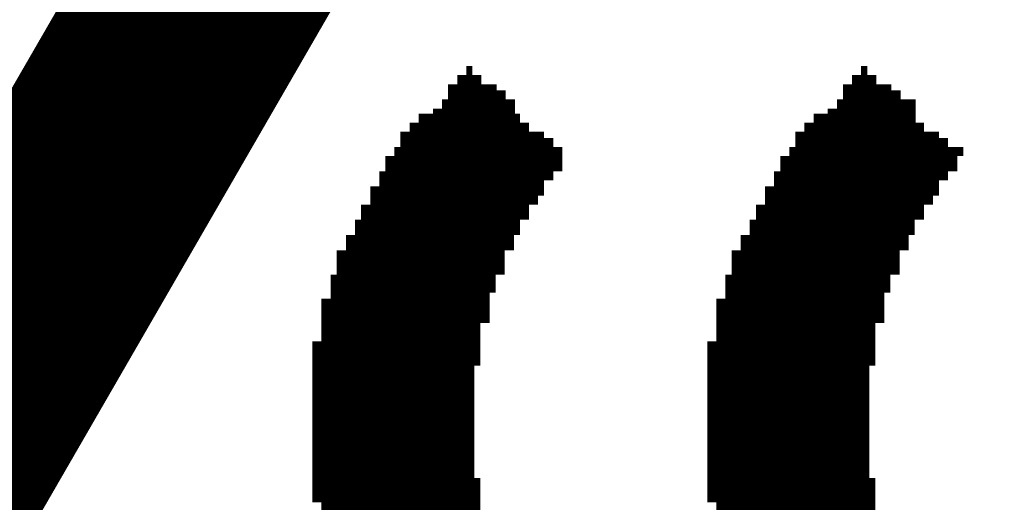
# Model space of a CAD drawing. Header units: inches. Extents: x 0 to 17, y 0 to 11.
# Tile 31 of 39: x 5.7949 to 5.9171, y 8.6827 to 8.7426. Entities that reach past the tile are written whole.
import ezdxf

# ---------------------------------------------------------------- set-up
doc = ezdxf.new("R2010")
doc.units = ezdxf.units.IN
doc.header["$MEASUREMENT"] = 0
doc.layers.add('Sheet', color=255, linetype='Continuous')

msp = doc.modelspace()

# ---------------------------------------------------------------- linework, layer by layer
at = {"layer": 'Sheet'}
for points in [[(5.68526, 8.51648, 0.0295, 0.0295, 0), (5.90236, 8.89227, 0.0295, 0.0295, 0)], [(5.85035, 8.72982, 0.0118, 0.0118, 0), (5.85035, 8.73095, 0.0118, 0.0118, 0)], [(5.85035, 8.73095, 0.0118, 0.0118, 0), (5.8511, 8.73095, 0.0118, 0.0118, 0)], [(5.8511, 8.73095, 0.0118, 0.0118, 0), (5.8511, 8.72982, 0.0118, 0.0118, 0)], [(5.89934, 8.72982, 0.0118, 0.0118, 0), (5.89934, 8.73095, 0.0118, 0.0118, 0)], [(5.89934, 8.73095, 0.0118, 0.0118, 0), (5.9001, 8.73095, 0.0118, 0.0118, 0)], [(5.9001, 8.73095, 0.0118, 0.0118, 0), (5.9001, 8.72982, 0.0118, 0.0118, 0)], [(5.84922, 8.72869, 0.0118, 0.0118, 0), (5.84922, 8.72982, 0.0118, 0.0118, 0)], [(5.84922, 8.72982, 0.0118, 0.0118, 0), (5.85035, 8.72982, 0.0118, 0.0118, 0)], [(5.8511, 8.72982, 0.0118, 0.0118, 0), (5.85223, 8.72982, 0.0118, 0.0118, 0)], [(5.85223, 8.72982, 0.0118, 0.0118, 0), (5.85223, 8.72869, 0.0118, 0.0118, 0)], [(5.89821, 8.72869, 0.0118, 0.0118, 0), (5.89821, 8.72982, 0.0118, 0.0118, 0)], [(5.89821, 8.72982, 0.0118, 0.0118, 0), (5.89934, 8.72982, 0.0118, 0.0118, 0)], [(5.9001, 8.72982, 0.0118, 0.0118, 0), (5.90123, 8.72982, 0.0118, 0.0118, 0)], [(5.90123, 8.72982, 0.0118, 0.0118, 0), (5.90123, 8.72869, 0.0118, 0.0118, 0)], [(5.84808, 8.72793, 0.0118, 0.0118, 0), (5.84808, 8.72869, 0.0118, 0.0118, 0)], [(5.84808, 8.72869, 0.0118, 0.0118, 0), (5.84922, 8.72869, 0.0118, 0.0118, 0)], [(5.84808, 8.7268, 0.0118, 0.0118, 0), (5.84808, 8.72793, 0.0118, 0.0118, 0)], [(5.85223, 8.72869, 0.0118, 0.0118, 0), (5.85411, 8.72869, 0.0118, 0.0118, 0)], [(5.85411, 8.72869, 0.0118, 0.0118, 0), (5.85411, 8.72793, 0.0118, 0.0118, 0)], [(5.85411, 8.72793, 0.0118, 0.0118, 0), (5.85525, 8.72793, 0.0118, 0.0118, 0)], [(5.85525, 8.72793, 0.0118, 0.0118, 0), (5.85525, 8.7268, 0.0118, 0.0118, 0)], [(5.89708, 8.72793, 0.0118, 0.0118, 0), (5.89708, 8.72869, 0.0118, 0.0118, 0)], [(5.89708, 8.72869, 0.0118, 0.0118, 0), (5.89821, 8.72869, 0.0118, 0.0118, 0)], [(5.89708, 8.7268, 0.0118, 0.0118, 0), (5.89708, 8.72793, 0.0118, 0.0118, 0)], [(5.90123, 8.72869, 0.0118, 0.0118, 0), (5.90311, 8.72869, 0.0118, 0.0118, 0)], [(5.90311, 8.72869, 0.0118, 0.0118, 0), (5.90311, 8.72793, 0.0118, 0.0118, 0)], [(5.90311, 8.72793, 0.0118, 0.0118, 0), (5.90424, 8.72793, 0.0118, 0.0118, 0)], [(5.90424, 8.72793, 0.0118, 0.0118, 0), (5.90424, 8.7268, 0.0118, 0.0118, 0)], [(5.84733, 8.72567, 0.0118, 0.0118, 0), (5.84733, 8.7268, 0.0118, 0.0118, 0)], [(5.84733, 8.7268, 0.0118, 0.0118, 0), (5.84808, 8.7268, 0.0118, 0.0118, 0)], [(5.85525, 8.7268, 0.0118, 0.0118, 0), (5.85638, 8.7268, 0.0118, 0.0118, 0)], [(5.85638, 8.7268, 0.0118, 0.0118, 0), (5.85638, 8.72567, 0.0118, 0.0118, 0)], [(5.89633, 8.72567, 0.0118, 0.0118, 0), (5.89633, 8.7268, 0.0118, 0.0118, 0)], [(5.89633, 8.7268, 0.0118, 0.0118, 0), (5.89708, 8.7268, 0.0118, 0.0118, 0)], [(5.90424, 8.7268, 0.0118, 0.0118, 0), (5.90613, 8.7268, 0.0118, 0.0118, 0)], [(5.90613, 8.7268, 0.0118, 0.0118, 0), (5.90613, 8.72567, 0.0118, 0.0118, 0)], [(5.8462, 8.72492, 0.0118, 0.0118, 0), (5.8462, 8.72567, 0.0118, 0.0118, 0)], [(5.8462, 8.72567, 0.0118, 0.0118, 0), (5.84733, 8.72567, 0.0118, 0.0118, 0)], [(5.85638, 8.72567, 0.0118, 0.0118, 0), (5.85638, 8.72492, 0.0118, 0.0118, 0)], [(5.8952, 8.72492, 0.0118, 0.0118, 0), (5.8952, 8.72567, 0.0118, 0.0118, 0)], [(5.8952, 8.72567, 0.0118, 0.0118, 0), (5.89633, 8.72567, 0.0118, 0.0118, 0)], [(5.90613, 8.72567, 0.0118, 0.0118, 0), (5.90537, 8.72567, 0.0118, 0.0118, 0)], [(5.90537, 8.72567, 0.0118, 0.0118, 0), (5.90537, 8.72492, 0.0118, 0.0118, 0)], [(5.8462, 8.72379, 0.0118, 0.0118, 0), (5.8462, 8.72492, 0.0118, 0.0118, 0)], [(5.85638, 8.72492, 0.0118, 0.0118, 0), (5.85638, 8.72379, 0.0118, 0.0118, 0)], [(5.8952, 8.72379, 0.0118, 0.0118, 0), (5.8952, 8.72492, 0.0118, 0.0118, 0)], [(5.90537, 8.72492, 0.0118, 0.0118, 0), (5.90537, 8.72379, 0.0118, 0.0118, 0)], [(5.84545, 8.72266, 0.0118, 0.0118, 0), (5.84545, 8.72379, 0.0118, 0.0118, 0)], [(5.84545, 8.72379, 0.0118, 0.0118, 0), (5.8462, 8.72379, 0.0118, 0.0118, 0)], [(5.84545, 8.7219, 0.0118, 0.0118, 0), (5.84545, 8.72266, 0.0118, 0.0118, 0)], [(5.85525, 8.72266, 0.0118, 0.0118, 0), (5.85411, 8.72266, 0.0118, 0.0118, 0)], [(5.85411, 8.72266, 0.0118, 0.0118, 0), (5.85411, 8.7219, 0.0118, 0.0118, 0)], [(5.85638, 8.72379, 0.0118, 0.0118, 0), (5.85525, 8.72379, 0.0118, 0.0118, 0)], [(5.85525, 8.72379, 0.0118, 0.0118, 0), (5.85525, 8.72266, 0.0118, 0.0118, 0)], [(5.89444, 8.72266, 0.0118, 0.0118, 0), (5.89444, 8.72379, 0.0118, 0.0118, 0)], [(5.89444, 8.72379, 0.0118, 0.0118, 0), (5.8952, 8.72379, 0.0118, 0.0118, 0)], [(5.89444, 8.7219, 0.0118, 0.0118, 0), (5.89444, 8.72266, 0.0118, 0.0118, 0)], [(5.90424, 8.72266, 0.0118, 0.0118, 0), (5.90311, 8.72266, 0.0118, 0.0118, 0)], [(5.90311, 8.72266, 0.0118, 0.0118, 0), (5.90311, 8.7219, 0.0118, 0.0118, 0)], [(5.90537, 8.72379, 0.0118, 0.0118, 0), (5.90424, 8.72379, 0.0118, 0.0118, 0)], [(5.90424, 8.72379, 0.0118, 0.0118, 0), (5.90424, 8.72266, 0.0118, 0.0118, 0)], [(5.84432, 8.72077, 0.0118, 0.0118, 0), (5.84432, 8.7219, 0.0118, 0.0118, 0)], [(5.84432, 8.7219, 0.0118, 0.0118, 0), (5.84545, 8.7219, 0.0118, 0.0118, 0)], [(5.85411, 8.7219, 0.0118, 0.0118, 0), (5.85411, 8.72077, 0.0118, 0.0118, 0)], [(5.89331, 8.72077, 0.0118, 0.0118, 0), (5.89331, 8.7219, 0.0118, 0.0118, 0)], [(5.89331, 8.7219, 0.0118, 0.0118, 0), (5.89444, 8.7219, 0.0118, 0.0118, 0)], [(5.90311, 8.7219, 0.0118, 0.0118, 0), (5.90311, 8.72077, 0.0118, 0.0118, 0)], [(5.84432, 8.71964, 0.0118, 0.0118, 0), (5.84432, 8.72077, 0.0118, 0.0118, 0)], [(5.85411, 8.72077, 0.0118, 0.0118, 0), (5.85336, 8.72077, 0.0118, 0.0118, 0)], [(5.85336, 8.72077, 0.0118, 0.0118, 0), (5.85336, 8.71964, 0.0118, 0.0118, 0)], [(5.89331, 8.71964, 0.0118, 0.0118, 0), (5.89331, 8.72077, 0.0118, 0.0118, 0)], [(5.90311, 8.72077, 0.0118, 0.0118, 0), (5.90236, 8.72077, 0.0118, 0.0118, 0)], [(5.90236, 8.72077, 0.0118, 0.0118, 0), (5.90236, 8.71964, 0.0118, 0.0118, 0)], [(5.84318, 8.71889, 0.0118, 0.0118, 0), (5.84318, 8.71964, 0.0118, 0.0118, 0)], [(5.84318, 8.71964, 0.0118, 0.0118, 0), (5.84432, 8.71964, 0.0118, 0.0118, 0)], [(5.85336, 8.71964, 0.0118, 0.0118, 0), (5.85223, 8.71964, 0.0118, 0.0118, 0)], [(5.85223, 8.71964, 0.0118, 0.0118, 0), (5.85223, 8.71889, 0.0118, 0.0118, 0)], [(5.89218, 8.71889, 0.0118, 0.0118, 0), (5.89218, 8.71964, 0.0118, 0.0118, 0)], [(5.89218, 8.71964, 0.0118, 0.0118, 0), (5.89331, 8.71964, 0.0118, 0.0118, 0)], [(5.90236, 8.71964, 0.0118, 0.0118, 0), (5.90123, 8.71964, 0.0118, 0.0118, 0)], [(5.90123, 8.71964, 0.0118, 0.0118, 0), (5.90123, 8.71889, 0.0118, 0.0118, 0)], [(5.84243, 8.717, 0.0118, 0.0118, 0), (5.84243, 8.71776, 0.0118, 0.0118, 0)], [(5.84243, 8.71776, 0.0118, 0.0118, 0), (5.84318, 8.71776, 0.0118, 0.0118, 0)], [(5.84318, 8.71776, 0.0118, 0.0118, 0), (5.84318, 8.71889, 0.0118, 0.0118, 0)], [(5.85223, 8.71776, 0.0118, 0.0118, 0), (5.8511, 8.71776, 0.0118, 0.0118, 0)], [(5.8511, 8.71776, 0.0118, 0.0118, 0), (5.8511, 8.717, 0.0118, 0.0118, 0)], [(5.85223, 8.71889, 0.0118, 0.0118, 0), (5.85223, 8.71776, 0.0118, 0.0118, 0)], [(5.89143, 8.717, 0.0118, 0.0118, 0), (5.89143, 8.71776, 0.0118, 0.0118, 0)], [(5.89143, 8.71776, 0.0118, 0.0118, 0), (5.89218, 8.71776, 0.0118, 0.0118, 0)], [(5.89218, 8.71776, 0.0118, 0.0118, 0), (5.89218, 8.71889, 0.0118, 0.0118, 0)], [(5.90123, 8.71776, 0.0118, 0.0118, 0), (5.9001, 8.71776, 0.0118, 0.0118, 0)], [(5.9001, 8.71776, 0.0118, 0.0118, 0), (5.9001, 8.717, 0.0118, 0.0118, 0)], [(5.90123, 8.71889, 0.0118, 0.0118, 0), (5.90123, 8.71776, 0.0118, 0.0118, 0)], [(5.84243, 8.71587, 0.0118, 0.0118, 0), (5.84243, 8.717, 0.0118, 0.0118, 0)], [(5.8511, 8.717, 0.0118, 0.0118, 0), (5.8511, 8.71587, 0.0118, 0.0118, 0)], [(5.89143, 8.71587, 0.0118, 0.0118, 0), (5.89143, 8.717, 0.0118, 0.0118, 0)], [(5.9001, 8.717, 0.0118, 0.0118, 0), (5.9001, 8.71587, 0.0118, 0.0118, 0)], [(5.8413, 8.71474, 0.0118, 0.0118, 0), (5.8413, 8.71587, 0.0118, 0.0118, 0)], [(5.8413, 8.71587, 0.0118, 0.0118, 0), (5.84243, 8.71587, 0.0118, 0.0118, 0)], [(5.8511, 8.71587, 0.0118, 0.0118, 0), (5.85035, 8.71587, 0.0118, 0.0118, 0)], [(5.85035, 8.71587, 0.0118, 0.0118, 0), (5.85035, 8.71474, 0.0118, 0.0118, 0)], [(5.8903, 8.71474, 0.0118, 0.0118, 0), (5.8903, 8.71587, 0.0118, 0.0118, 0)], [(5.8903, 8.71587, 0.0118, 0.0118, 0), (5.89143, 8.71587, 0.0118, 0.0118, 0)], [(5.9001, 8.71587, 0.0118, 0.0118, 0), (5.89934, 8.71587, 0.0118, 0.0118, 0)], [(5.89934, 8.71587, 0.0118, 0.0118, 0), (5.89934, 8.71474, 0.0118, 0.0118, 0)], [(5.8413, 8.71399, 0.0118, 0.0118, 0), (5.8413, 8.71474, 0.0118, 0.0118, 0)], [(5.85035, 8.71474, 0.0118, 0.0118, 0), (5.85035, 8.71399, 0.0118, 0.0118, 0)], [(5.8903, 8.71399, 0.0118, 0.0118, 0), (5.8903, 8.71474, 0.0118, 0.0118, 0)], [(5.89934, 8.71474, 0.0118, 0.0118, 0), (5.89934, 8.71399, 0.0118, 0.0118, 0)], [(5.84017, 8.71286, 0.0118, 0.0118, 0), (5.84017, 8.71399, 0.0118, 0.0118, 0)], [(5.84017, 8.71399, 0.0118, 0.0118, 0), (5.8413, 8.71399, 0.0118, 0.0118, 0)], [(5.85035, 8.71399, 0.0118, 0.0118, 0), (5.84922, 8.71399, 0.0118, 0.0118, 0)], [(5.84922, 8.71399, 0.0118, 0.0118, 0), (5.84922, 8.71286, 0.0118, 0.0118, 0)], [(5.88917, 8.71286, 0.0118, 0.0118, 0), (5.88917, 8.71399, 0.0118, 0.0118, 0)], [(5.88917, 8.71399, 0.0118, 0.0118, 0), (5.8903, 8.71399, 0.0118, 0.0118, 0)], [(5.89934, 8.71399, 0.0118, 0.0118, 0), (5.89821, 8.71399, 0.0118, 0.0118, 0)], [(5.89821, 8.71399, 0.0118, 0.0118, 0), (5.89821, 8.71286, 0.0118, 0.0118, 0)], [(5.84017, 8.71173, 0.0118, 0.0118, 0), (5.84017, 8.71286, 0.0118, 0.0118, 0)], [(5.84017, 8.71097, 0.0118, 0.0118, 0), (5.84017, 8.71173, 0.0118, 0.0118, 0)], [(5.84922, 8.71286, 0.0118, 0.0118, 0), (5.84922, 8.71173, 0.0118, 0.0118, 0)], [(5.84922, 8.71173, 0.0118, 0.0118, 0), (5.84922, 8.71097, 0.0118, 0.0118, 0)], [(5.88917, 8.71173, 0.0118, 0.0118, 0), (5.88917, 8.71286, 0.0118, 0.0118, 0)], [(5.88917, 8.71097, 0.0118, 0.0118, 0), (5.88917, 8.71173, 0.0118, 0.0118, 0)], [(5.89821, 8.71286, 0.0118, 0.0118, 0), (5.89821, 8.71173, 0.0118, 0.0118, 0)], [(5.89821, 8.71173, 0.0118, 0.0118, 0), (5.89821, 8.71097, 0.0118, 0.0118, 0)], [(5.83942, 8.70984, 0.0118, 0.0118, 0), (5.83942, 8.71097, 0.0118, 0.0118, 0)], [(5.83942, 8.71097, 0.0118, 0.0118, 0), (5.84017, 8.71097, 0.0118, 0.0118, 0)], [(5.84922, 8.71097, 0.0118, 0.0118, 0), (5.84808, 8.71097, 0.0118, 0.0118, 0)], [(5.84808, 8.71097, 0.0118, 0.0118, 0), (5.84808, 8.70984, 0.0118, 0.0118, 0)], [(5.88841, 8.70984, 0.0118, 0.0118, 0), (5.88841, 8.71097, 0.0118, 0.0118, 0)], [(5.88841, 8.71097, 0.0118, 0.0118, 0), (5.88917, 8.71097, 0.0118, 0.0118, 0)], [(5.89821, 8.71097, 0.0118, 0.0118, 0), (5.89708, 8.71097, 0.0118, 0.0118, 0)], [(5.89708, 8.71097, 0.0118, 0.0118, 0), (5.89708, 8.70984, 0.0118, 0.0118, 0)], [(5.83942, 8.70871, 0.0118, 0.0118, 0), (5.83942, 8.70984, 0.0118, 0.0118, 0)], [(5.84808, 8.70984, 0.0118, 0.0118, 0), (5.84808, 8.70871, 0.0118, 0.0118, 0)], [(5.88841, 8.70871, 0.0118, 0.0118, 0), (5.88841, 8.70984, 0.0118, 0.0118, 0)], [(5.89708, 8.70984, 0.0118, 0.0118, 0), (5.89708, 8.70871, 0.0118, 0.0118, 0)], [(5.83942, 8.70796, 0.0118, 0.0118, 0), (5.83942, 8.70871, 0.0118, 0.0118, 0)], [(5.84808, 8.70871, 0.0118, 0.0118, 0), (5.84733, 8.70871, 0.0118, 0.0118, 0)], [(5.84733, 8.70871, 0.0118, 0.0118, 0), (5.84733, 8.70796, 0.0118, 0.0118, 0)], [(5.88841, 8.70796, 0.0118, 0.0118, 0), (5.88841, 8.70871, 0.0118, 0.0118, 0)], [(5.89708, 8.70871, 0.0118, 0.0118, 0), (5.89633, 8.70871, 0.0118, 0.0118, 0)], [(5.89633, 8.70871, 0.0118, 0.0118, 0), (5.89633, 8.70796, 0.0118, 0.0118, 0)], [(5.83828, 8.70683, 0.0118, 0.0118, 0), (5.83828, 8.70796, 0.0118, 0.0118, 0)], [(5.83828, 8.70796, 0.0118, 0.0118, 0), (5.83942, 8.70796, 0.0118, 0.0118, 0)], [(5.83828, 8.70569, 0.0118, 0.0118, 0), (5.83828, 8.70683, 0.0118, 0.0118, 0)], [(5.84733, 8.70796, 0.0118, 0.0118, 0), (5.84733, 8.70683, 0.0118, 0.0118, 0)], [(5.84733, 8.70683, 0.0118, 0.0118, 0), (5.84733, 8.70569, 0.0118, 0.0118, 0)], [(5.88728, 8.70683, 0.0118, 0.0118, 0), (5.88728, 8.70796, 0.0118, 0.0118, 0)], [(5.88728, 8.70796, 0.0118, 0.0118, 0), (5.88841, 8.70796, 0.0118, 0.0118, 0)], [(5.88728, 8.70569, 0.0118, 0.0118, 0), (5.88728, 8.70683, 0.0118, 0.0118, 0)], [(5.89633, 8.70796, 0.0118, 0.0118, 0), (5.89633, 8.70683, 0.0118, 0.0118, 0)], [(5.89633, 8.70683, 0.0118, 0.0118, 0), (5.89633, 8.70569, 0.0118, 0.0118, 0)], [(5.83828, 8.70494, 0.0118, 0.0118, 0), (5.83828, 8.70569, 0.0118, 0.0118, 0)], [(5.84733, 8.70569, 0.0118, 0.0118, 0), (5.84733, 8.70494, 0.0118, 0.0118, 0)], [(5.88728, 8.70494, 0.0118, 0.0118, 0), (5.88728, 8.70569, 0.0118, 0.0118, 0)], [(5.89633, 8.70569, 0.0118, 0.0118, 0), (5.89633, 8.70494, 0.0118, 0.0118, 0)], [(5.83828, 8.70381, 0.0118, 0.0118, 0), (5.83828, 8.70494, 0.0118, 0.0118, 0)], [(5.84733, 8.70494, 0.0118, 0.0118, 0), (5.8462, 8.70494, 0.0118, 0.0118, 0)], [(5.8462, 8.70494, 0.0118, 0.0118, 0), (5.8462, 8.70381, 0.0118, 0.0118, 0)], [(5.88728, 8.70381, 0.0118, 0.0118, 0), (5.88728, 8.70494, 0.0118, 0.0118, 0)], [(5.89633, 8.70494, 0.0118, 0.0118, 0), (5.8952, 8.70494, 0.0118, 0.0118, 0)], [(5.8952, 8.70494, 0.0118, 0.0118, 0), (5.8952, 8.70381, 0.0118, 0.0118, 0)], [(5.83828, 8.70268, 0.0118, 0.0118, 0), (5.83828, 8.70381, 0.0118, 0.0118, 0)], [(5.8462, 8.70381, 0.0118, 0.0118, 0), (5.8462, 8.70268, 0.0118, 0.0118, 0)], [(5.88728, 8.70268, 0.0118, 0.0118, 0), (5.88728, 8.70381, 0.0118, 0.0118, 0)], [(5.8952, 8.70381, 0.0118, 0.0118, 0), (5.8952, 8.70268, 0.0118, 0.0118, 0)], [(5.83715, 8.70193, 0.0118, 0.0118, 0), (5.83715, 8.70268, 0.0118, 0.0118, 0)], [(5.83715, 8.70268, 0.0118, 0.0118, 0), (5.83828, 8.70268, 0.0118, 0.0118, 0)], [(5.83715, 8.70079, 0.0118, 0.0118, 0), (5.83715, 8.70193, 0.0118, 0.0118, 0)], [(5.8462, 8.70268, 0.0118, 0.0118, 0), (5.8462, 8.70193, 0.0118, 0.0118, 0)], [(5.8462, 8.70193, 0.0118, 0.0118, 0), (5.8462, 8.70079, 0.0118, 0.0118, 0)], [(5.88615, 8.70193, 0.0118, 0.0118, 0), (5.88615, 8.70268, 0.0118, 0.0118, 0)], [(5.88615, 8.70268, 0.0118, 0.0118, 0), (5.88728, 8.70268, 0.0118, 0.0118, 0)], [(5.88615, 8.70079, 0.0118, 0.0118, 0), (5.88615, 8.70193, 0.0118, 0.0118, 0)], [(5.8952, 8.70268, 0.0118, 0.0118, 0), (5.8952, 8.70193, 0.0118, 0.0118, 0)], [(5.8952, 8.70193, 0.0118, 0.0118, 0), (5.8952, 8.70079, 0.0118, 0.0118, 0)], [(5.83715, 8.69966, 0.0118, 0.0118, 0), (5.83715, 8.70079, 0.0118, 0.0118, 0)], [(5.8462, 8.70079, 0.0118, 0.0118, 0), (5.8462, 8.69966, 0.0118, 0.0118, 0)], [(5.88615, 8.69966, 0.0118, 0.0118, 0), (5.88615, 8.70079, 0.0118, 0.0118, 0)], [(5.8952, 8.70079, 0.0118, 0.0118, 0), (5.8952, 8.69966, 0.0118, 0.0118, 0)], [(5.83715, 8.69891, 0.0118, 0.0118, 0), (5.83715, 8.69966, 0.0118, 0.0118, 0)], [(5.8462, 8.69966, 0.0118, 0.0118, 0), (5.84545, 8.69966, 0.0118, 0.0118, 0)], [(5.84545, 8.69966, 0.0118, 0.0118, 0), (5.84545, 8.69891, 0.0118, 0.0118, 0)], [(5.88615, 8.69891, 0.0118, 0.0118, 0), (5.88615, 8.69966, 0.0118, 0.0118, 0)], [(5.8952, 8.69966, 0.0118, 0.0118, 0), (5.89444, 8.69966, 0.0118, 0.0118, 0)], [(5.89444, 8.69966, 0.0118, 0.0118, 0), (5.89444, 8.69891, 0.0118, 0.0118, 0)], [(5.83715, 8.69778, 0.0118, 0.0118, 0), (5.83715, 8.69891, 0.0118, 0.0118, 0)], [(5.84545, 8.69891, 0.0118, 0.0118, 0), (5.84545, 8.69778, 0.0118, 0.0118, 0)], [(5.88615, 8.69778, 0.0118, 0.0118, 0), (5.88615, 8.69891, 0.0118, 0.0118, 0)], [(5.89444, 8.69891, 0.0118, 0.0118, 0), (5.89444, 8.69778, 0.0118, 0.0118, 0)], [(5.83715, 8.69665, 0.0118, 0.0118, 0), (5.83715, 8.69778, 0.0118, 0.0118, 0)], [(5.84545, 8.69778, 0.0118, 0.0118, 0), (5.84545, 8.69665, 0.0118, 0.0118, 0)], [(5.88615, 8.69665, 0.0118, 0.0118, 0), (5.88615, 8.69778, 0.0118, 0.0118, 0)], [(5.89444, 8.69778, 0.0118, 0.0118, 0), (5.89444, 8.69665, 0.0118, 0.0118, 0)], [(5.83715, 8.6959, 0.0118, 0.0118, 0), (5.83715, 8.69665, 0.0118, 0.0118, 0)], [(5.83715, 8.69476, 0.0118, 0.0118, 0), (5.83715, 8.6959, 0.0118, 0.0118, 0)], [(5.84545, 8.69665, 0.0118, 0.0118, 0), (5.84545, 8.6959, 0.0118, 0.0118, 0)], [(5.84545, 8.6959, 0.0118, 0.0118, 0), (5.84545, 8.69476, 0.0118, 0.0118, 0)], [(5.88615, 8.6959, 0.0118, 0.0118, 0), (5.88615, 8.69665, 0.0118, 0.0118, 0)], [(5.88615, 8.69476, 0.0118, 0.0118, 0), (5.88615, 8.6959, 0.0118, 0.0118, 0)], [(5.89444, 8.69665, 0.0118, 0.0118, 0), (5.89444, 8.6959, 0.0118, 0.0118, 0)], [(5.89444, 8.6959, 0.0118, 0.0118, 0), (5.89444, 8.69476, 0.0118, 0.0118, 0)], [(5.83715, 8.69401, 0.0118, 0.0118, 0), (5.83715, 8.69476, 0.0118, 0.0118, 0)], [(5.84545, 8.69476, 0.0118, 0.0118, 0), (5.84545, 8.69401, 0.0118, 0.0118, 0)], [(5.88615, 8.69401, 0.0118, 0.0118, 0), (5.88615, 8.69476, 0.0118, 0.0118, 0)], [(5.89444, 8.69476, 0.0118, 0.0118, 0), (5.89444, 8.69401, 0.0118, 0.0118, 0)], [(5.83715, 8.69288, 0.0118, 0.0118, 0), (5.83715, 8.69401, 0.0118, 0.0118, 0)], [(5.84545, 8.69401, 0.0118, 0.0118, 0), (5.84545, 8.69288, 0.0118, 0.0118, 0)], [(5.88615, 8.69288, 0.0118, 0.0118, 0), (5.88615, 8.69401, 0.0118, 0.0118, 0)], [(5.89444, 8.69401, 0.0118, 0.0118, 0), (5.89444, 8.69288, 0.0118, 0.0118, 0)], [(5.83715, 8.69175, 0.0118, 0.0118, 0), (5.83715, 8.69288, 0.0118, 0.0118, 0)], [(5.84545, 8.69288, 0.0118, 0.0118, 0), (5.84545, 8.69175, 0.0118, 0.0118, 0)], [(5.88615, 8.69175, 0.0118, 0.0118, 0), (5.88615, 8.69288, 0.0118, 0.0118, 0)], [(5.89444, 8.69288, 0.0118, 0.0118, 0), (5.89444, 8.69175, 0.0118, 0.0118, 0)], [(5.83715, 8.691, 0.0118, 0.0118, 0), (5.83715, 8.69175, 0.0118, 0.0118, 0)], [(5.83715, 8.68986, 0.0118, 0.0118, 0), (5.83715, 8.691, 0.0118, 0.0118, 0)], [(5.84545, 8.69175, 0.0118, 0.0118, 0), (5.84545, 8.691, 0.0118, 0.0118, 0)], [(5.84545, 8.691, 0.0118, 0.0118, 0), (5.84545, 8.68986, 0.0118, 0.0118, 0)], [(5.88615, 8.691, 0.0118, 0.0118, 0), (5.88615, 8.69175, 0.0118, 0.0118, 0)], [(5.88615, 8.68986, 0.0118, 0.0118, 0), (5.88615, 8.691, 0.0118, 0.0118, 0)], [(5.89444, 8.69175, 0.0118, 0.0118, 0), (5.89444, 8.691, 0.0118, 0.0118, 0)], [(5.89444, 8.691, 0.0118, 0.0118, 0), (5.89444, 8.68986, 0.0118, 0.0118, 0)], [(5.83715, 8.68873, 0.0118, 0.0118, 0), (5.83715, 8.68986, 0.0118, 0.0118, 0)], [(5.84545, 8.68986, 0.0118, 0.0118, 0), (5.84545, 8.68873, 0.0118, 0.0118, 0)], [(5.88615, 8.68873, 0.0118, 0.0118, 0), (5.88615, 8.68986, 0.0118, 0.0118, 0)], [(5.89444, 8.68986, 0.0118, 0.0118, 0), (5.89444, 8.68873, 0.0118, 0.0118, 0)], [(5.83715, 8.68798, 0.0118, 0.0118, 0), (5.83715, 8.68873, 0.0118, 0.0118, 0)], [(5.84545, 8.68873, 0.0118, 0.0118, 0), (5.84545, 8.68798, 0.0118, 0.0118, 0)], [(5.88615, 8.68798, 0.0118, 0.0118, 0), (5.88615, 8.68873, 0.0118, 0.0118, 0)], [(5.89444, 8.68873, 0.0118, 0.0118, 0), (5.89444, 8.68798, 0.0118, 0.0118, 0)], [(5.83715, 8.68685, 0.0118, 0.0118, 0), (5.83715, 8.68798, 0.0118, 0.0118, 0)], [(5.84545, 8.68798, 0.0118, 0.0118, 0), (5.84545, 8.68685, 0.0118, 0.0118, 0)], [(5.88615, 8.68685, 0.0118, 0.0118, 0), (5.88615, 8.68798, 0.0118, 0.0118, 0)], [(5.89444, 8.68798, 0.0118, 0.0118, 0), (5.89444, 8.68685, 0.0118, 0.0118, 0)], [(5.83715, 8.68572, 0.0118, 0.0118, 0), (5.83715, 8.68685, 0.0118, 0.0118, 0)], [(5.84545, 8.68685, 0.0118, 0.0118, 0), (5.84545, 8.68572, 0.0118, 0.0118, 0)], [(5.88615, 8.68572, 0.0118, 0.0118, 0), (5.88615, 8.68685, 0.0118, 0.0118, 0)], [(5.89444, 8.68685, 0.0118, 0.0118, 0), (5.89444, 8.68572, 0.0118, 0.0118, 0)], [(5.83715, 8.68496, 0.0118, 0.0118, 0), (5.83715, 8.68572, 0.0118, 0.0118, 0)], [(5.83715, 8.68383, 0.0118, 0.0118, 0), (5.83715, 8.68496, 0.0118, 0.0118, 0)], [(5.84545, 8.68572, 0.0118, 0.0118, 0), (5.8462, 8.68572, 0.0118, 0.0118, 0)], [(5.8462, 8.68572, 0.0118, 0.0118, 0), (5.8462, 8.68496, 0.0118, 0.0118, 0)], [(5.8462, 8.68496, 0.0118, 0.0118, 0), (5.8462, 8.68383, 0.0118, 0.0118, 0)], [(5.88615, 8.68496, 0.0118, 0.0118, 0), (5.88615, 8.68572, 0.0118, 0.0118, 0)], [(5.88615, 8.68383, 0.0118, 0.0118, 0), (5.88615, 8.68496, 0.0118, 0.0118, 0)], [(5.89444, 8.68572, 0.0118, 0.0118, 0), (5.8952, 8.68572, 0.0118, 0.0118, 0)], [(5.8952, 8.68572, 0.0118, 0.0118, 0), (5.8952, 8.68496, 0.0118, 0.0118, 0)], [(5.8952, 8.68496, 0.0118, 0.0118, 0), (5.8952, 8.68383, 0.0118, 0.0118, 0)], [(5.83715, 8.6827, 0.0118, 0.0118, 0), (5.83715, 8.68383, 0.0118, 0.0118, 0)], [(5.8462, 8.68383, 0.0118, 0.0118, 0), (5.8462, 8.6827, 0.0118, 0.0118, 0)], [(5.88615, 8.6827, 0.0118, 0.0118, 0), (5.88615, 8.68383, 0.0118, 0.0118, 0)], [(5.8952, 8.68383, 0.0118, 0.0118, 0), (5.8952, 8.6827, 0.0118, 0.0118, 0)], [(5.83828, 8.6827, 0.0118, 0.0118, 0), (5.83715, 8.6827, 0.0118, 0.0118, 0)], [(5.83828, 8.68195, 0.0118, 0.0118, 0), (5.83828, 8.6827, 0.0118, 0.0118, 0)], [(5.8462, 8.6827, 0.0118, 0.0118, 0), (5.8462, 8.68195, 0.0118, 0.0118, 0)], [(5.88728, 8.6827, 0.0118, 0.0118, 0), (5.88615, 8.6827, 0.0118, 0.0118, 0)], [(5.88728, 8.68195, 0.0118, 0.0118, 0), (5.88728, 8.6827, 0.0118, 0.0118, 0)], [(5.8952, 8.6827, 0.0118, 0.0118, 0), (5.8952, 8.68195, 0.0118, 0.0118, 0)], [(5.83828, 8.68082, 0.0118, 0.0118, 0), (5.83828, 8.68195, 0.0118, 0.0118, 0)], [(5.8462, 8.68195, 0.0118, 0.0118, 0), (5.8462, 8.68082, 0.0118, 0.0118, 0)], [(5.88728, 8.68082, 0.0118, 0.0118, 0), (5.88728, 8.68195, 0.0118, 0.0118, 0)], [(5.8952, 8.68195, 0.0118, 0.0118, 0), (5.8952, 8.68082, 0.0118, 0.0118, 0)], [(5.83828, 8.67969, 0.0118, 0.0118, 0), (5.83828, 8.68082, 0.0118, 0.0118, 0)], [(5.8462, 8.68082, 0.0118, 0.0118, 0), (5.84733, 8.68082, 0.0118, 0.0118, 0)], [(5.84733, 8.68082, 0.0118, 0.0118, 0), (5.84733, 8.67969, 0.0118, 0.0118, 0)], [(5.88728, 8.67969, 0.0118, 0.0118, 0), (5.88728, 8.68082, 0.0118, 0.0118, 0)], [(5.8952, 8.68082, 0.0118, 0.0118, 0), (5.89633, 8.68082, 0.0118, 0.0118, 0)], [(5.89633, 8.68082, 0.0118, 0.0118, 0), (5.89633, 8.67969, 0.0118, 0.0118, 0)], [(5.83828, 8.67893, 0.0118, 0.0118, 0), (5.83828, 8.67969, 0.0118, 0.0118, 0)], [(5.83828, 8.6778, 0.0118, 0.0118, 0), (5.83828, 8.67893, 0.0118, 0.0118, 0)], [(5.84733, 8.67969, 0.0118, 0.0118, 0), (5.84733, 8.67893, 0.0118, 0.0118, 0)], [(5.84733, 8.67893, 0.0118, 0.0118, 0), (5.84733, 8.6778, 0.0118, 0.0118, 0)], [(5.88728, 8.67893, 0.0118, 0.0118, 0), (5.88728, 8.67969, 0.0118, 0.0118, 0)], [(5.88728, 8.6778, 0.0118, 0.0118, 0), (5.88728, 8.67893, 0.0118, 0.0118, 0)], [(5.89633, 8.67969, 0.0118, 0.0118, 0), (5.89633, 8.67893, 0.0118, 0.0118, 0)], [(5.89633, 8.67893, 0.0118, 0.0118, 0), (5.89633, 8.6778, 0.0118, 0.0118, 0)], [(5.83942, 8.6778, 0.0118, 0.0118, 0), (5.83828, 8.6778, 0.0118, 0.0118, 0)], [(5.83942, 8.67667, 0.0118, 0.0118, 0), (5.83942, 8.6778, 0.0118, 0.0118, 0)], [(5.84733, 8.6778, 0.0118, 0.0118, 0), (5.84733, 8.67667, 0.0118, 0.0118, 0)], [(5.88841, 8.6778, 0.0118, 0.0118, 0), (5.88728, 8.6778, 0.0118, 0.0118, 0)], [(5.88841, 8.67667, 0.0118, 0.0118, 0), (5.88841, 8.6778, 0.0118, 0.0118, 0)], [(5.89633, 8.6778, 0.0118, 0.0118, 0), (5.89633, 8.67667, 0.0118, 0.0118, 0)]]:
    msp.add_lwpolyline(points, format="xyseb", dxfattribs=at)

doc.saveas('drawing.dxf')
